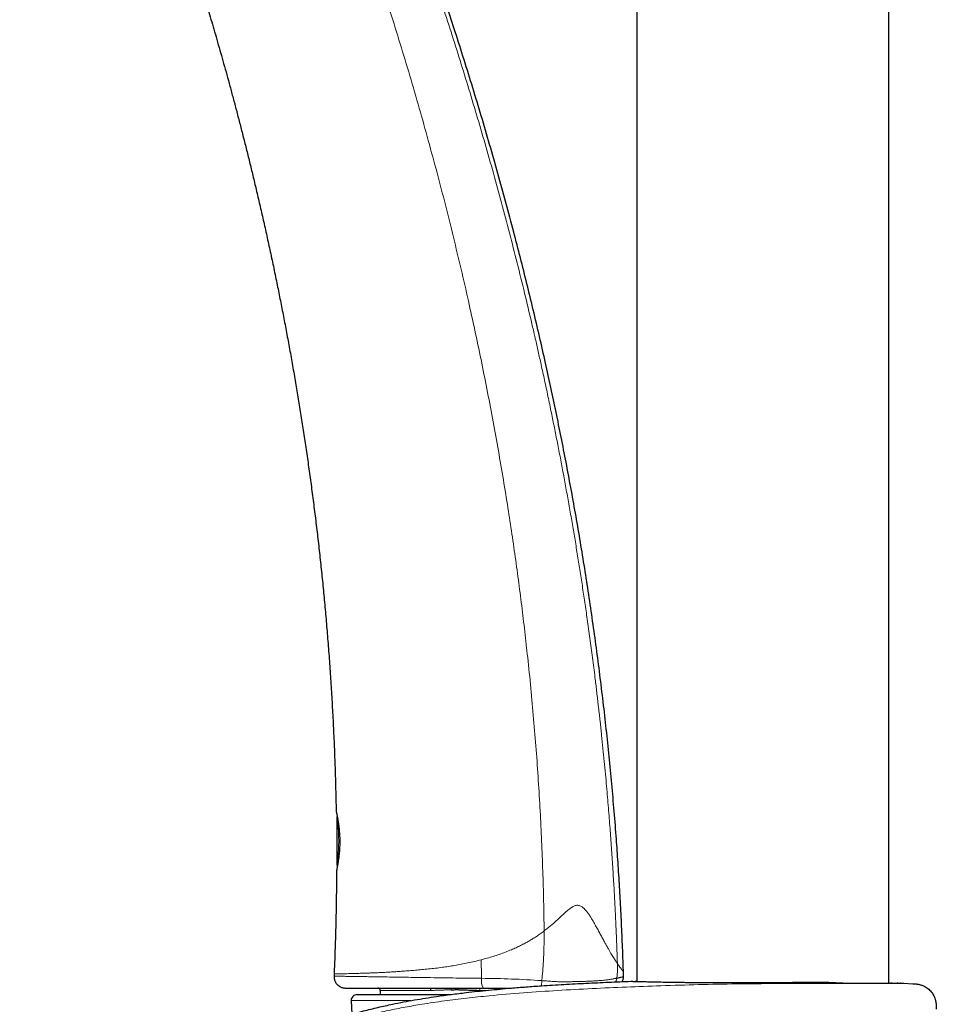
# Model space of a CAD drawing. Header units: millimetres. Extents: x 8 to 1352, y 12 to 1248.
# Tile 25 of 119: x 102 to 182, y 954 to 1040. Entities that reach past the tile are written whole.
import ezdxf

# ---------------------------------------------------------------- set-up
doc = ezdxf.new("R2010")
doc.units = ezdxf.units.MM

msp = doc.modelspace()

# ---------------------------------------------------------------- linework, layer by layer
at = {"color": 7, "linetype": 'Continuous', "lineweight": 30}
for p, q in [((155.919, 1149.762), (155.919, 956.259)), ((177.819, 956.117), (177.819, 1149.404)), ((129.781, 971.082), (129.796, 971.008)), ((129.849, 970.516), (129.849, 966.418)), ((129.849, 970.516), (129.849, 970.516)), ((129.849, 966.418), (129.849, 966.418)), ((129.83, 965.955), (129.816, 965.88)), ((129.605, 956.909), (129.597, 956.718)), ((169.721, 956.184), (172.598, 956.184)), ((172.598, 956.184), (174.415, 956.12)), ((179.119, 956.116), (179.915, 956.063)), ((131.591, 955.111), (139.645, 955.111)), ((133.619, 955.482), (133.619, 955.111)), ((131.091, 954.59), (131.143, 953.404))]:
    msp.add_line(p, q, dxfattribs=at)
at = {"color": 252, "linetype": 'Continuous', "lineweight": 0}
for p, q in [((169.719, 956.09), (169.719, 956.184)), ((138.015, 955.482), (133.619, 955.482)), ((142.235, 955.683), (142.272, 955.682)), ((142.848, 955.482), (142.282, 955.482)), ((136.278, 954.59), (131.091, 954.59))]:
    msp.add_line(p, q, dxfattribs=at)
at = {"color": 252, "linetype": 'Continuous', "lineweight": 0, "flags": 128}
msp.add_lwpolyline([(137.912, 955.682), (137.932, 955.679), (137.951, 955.667), (137.969, 955.649), (137.985, 955.624), (137.997, 955.594), (138.007, 955.559), (138.013, 955.521), (138.015, 955.482)], dxfattribs=at)
at = {"color": 252, "linetype": 'Continuous', "lineweight": 0}
for centre, radius, start, end in [((143.642, 956.333), 1.24, 170.85162, 211.63301), ((141.696, 869.186), 87.347, 86.09047, 89.52672), ((139.328, 955.537), 0.455, 0.12831, 18.73388), ((140.922, 955.526), 1.36, 358.15279, 6.4646)]:
    msp.add_arc(centre, radius, start, end, dxfattribs=at)
at = {"color": 7, "linetype": 'Continuous', "lineweight": 30}
for centre, radius, start, end in [((131.591, 954.611), 0.5, 90, 182.48126), ((133.419, 955.482), 0.2, 360, 90)]:
    msp.add_arc(centre, radius, start, end, dxfattribs=at)
for points, knots in [([(102.278, 1084.372), (102.369, 1084.173), (102.552, 1083.772), (102.821, 1083.176), (103.082, 1082.594), (103.329, 1082.037), (103.563, 1081.506), (103.783, 1081.001), (103.989, 1080.524), (104.182, 1080.076), (104.361, 1079.656), (104.529, 1079.261), (104.683, 1078.896), (104.825, 1078.56), (104.954, 1078.251), (105.072, 1077.967), (105.18, 1077.707), (105.278, 1077.471), (105.365, 1077.262), (105.44, 1077.079), (105.505, 1076.922), (105.561, 1076.785), (105.612, 1076.661), (105.686, 1076.479), (105.751, 1076.32), (105.807, 1076.184), (105.825, 1076.139), (105.84, 1076.103), (105.851, 1076.076), (105.86, 1076.054), (105.871, 1076.026), (105.886, 1075.989), (105.905, 1075.942), (105.929, 1075.884), (105.957, 1075.815), (105.995, 1075.72), (106.046, 1075.595), (106.111, 1075.435), (106.185, 1075.251), (106.269, 1075.044), (106.362, 1074.813), (106.464, 1074.559), (106.575, 1074.281), (106.699, 1073.971), (106.836, 1073.628), (106.987, 1073.251), (107.148, 1072.846), (107.319, 1072.414), (107.501, 1071.955), (107.693, 1071.468), (107.89, 1070.969), (108.09, 1070.46), (108.294, 1069.943), (108.508, 1069.402), (108.73, 1068.838), (108.961, 1068.252), (109.216, 1067.608), (109.488, 1066.921), (109.772, 1066.206), (110.045, 1065.516), (110.309, 1064.849), (110.56, 1064.209), (110.8, 1063.596), (111.028, 1063.01), (111.246, 1062.446), (111.46, 1061.887), (111.669, 1061.336), (111.875, 1060.793), (112.068, 1060.278), (112.25, 1059.791), (112.421, 1059.332), (112.58, 1058.901), (112.725, 1058.508), (112.856, 1058.152), (112.973, 1057.83), (113.082, 1057.533), (113.181, 1057.259), (113.272, 1057.009), (113.352, 1056.789), (113.421, 1056.597), (113.48, 1056.432), (113.535, 1056.279), (113.588, 1056.132), (113.64, 1055.985), (113.693, 1055.838), (113.745, 1055.693), (113.814, 1055.498), (113.902, 1055.253), (114.008, 1054.952), (114.132, 1054.603), (114.274, 1054.197), (114.438, 1053.729), (114.61, 1053.234), (114.791, 1052.712), (114.98, 1052.162), (115.178, 1051.585), (115.383, 1050.98), (115.568, 1050.431), (115.733, 1049.941), (115.875, 1049.512), (116.024, 1049.064), (116.18, 1048.593), (116.342, 1048.098), (116.512, 1047.578), (116.688, 1047.034), (116.871, 1046.467), (117.059, 1045.876), (117.254, 1045.262), (117.451, 1044.636), (117.649, 1044.002), (117.849, 1043.358), (118.053, 1042.693), (118.262, 1042.007), (118.484, 1041.271), (118.72, 1040.484), (118.968, 1039.643), (119.222, 1038.776), (119.48, 1037.882), (119.742, 1036.962), (120.009, 1036.015), (120.28, 1035.041), (120.554, 1034.04), (120.831, 1033.012), (121.112, 1031.958), (121.395, 1030.876), (121.68, 1029.767), (121.968, 1028.631), (122.257, 1027.467), (122.547, 1026.276), (122.843, 1025.037), (123.145, 1023.75), (123.451, 1022.413), (123.756, 1021.046), (124.061, 1019.649), (124.365, 1018.22), (124.657, 1016.808), (124.938, 1015.413), (125.207, 1014.037), (125.474, 1012.636), (125.738, 1011.209), (125.998, 1009.757), (126.249, 1008.308), (126.491, 1006.863), (126.724, 1005.424), (126.952, 1003.961), (127.175, 1002.475), (127.393, 1000.967), (127.604, 999.436), (127.809, 997.881), (128.007, 996.304), (128.198, 994.703), (128.379, 993.089), (128.551, 991.463), (128.714, 989.824), (128.868, 988.162), (129.013, 986.468), (129.148, 984.741), (129.274, 982.98), (129.388, 981.197), (129.49, 979.39), (129.579, 977.572), (129.655, 975.742), (129.716, 973.901), (129.758, 972.344), (129.774, 971.401), (129.779, 971.079)], [0, 0, 0, 0, 0.005588, 0.01127, 0.016706, 0.021895, 0.026837, 0.031532, 0.035981, 0.04011, 0.044001, 0.047653, 0.051067, 0.054133, 0.056978, 0.0596, 0.062002, 0.064181, 0.066139, 0.067782, 0.069228, 0.070477, 0.071578, 0.072645, 0.075505, 0.075958, 0.076402, 0.076761, 0.076941, 0.077145, 0.07738, 0.077715, 0.078148, 0.078681, 0.079313, 0.080043, 0.081301, 0.082774, 0.084462, 0.086365, 0.088484, 0.090818, 0.093367, 0.096131, 0.099344, 0.102805, 0.106516, 0.110475, 0.114683, 0.11914, 0.123846, 0.128379, 0.133121, 0.138072, 0.143232, 0.148601, 0.154179, 0.160941, 0.167486, 0.173813, 0.179921, 0.185811, 0.191382, 0.196742, 0.201891, 0.20683, 0.212027, 0.216969, 0.221654, 0.226082, 0.230255, 0.234171, 0.23783, 0.24096, 0.243874, 0.246572, 0.249055, 0.251322, 0.253373, 0.255032, 0.256517, 0.25786, 0.259189, 0.260517, 0.261844, 0.263166, 0.26447, 0.267138, 0.269813, 0.272623, 0.276599, 0.280819, 0.285282, 0.28999, 0.294942, 0.300137, 0.305577, 0.311261, 0.314958, 0.318781, 0.322803, 0.327028, 0.331455, 0.336122, 0.340995, 0.346073, 0.351357, 0.356848, 0.362544, 0.368103, 0.373846, 0.379771, 0.38588, 0.392172, 0.399411, 0.406878, 0.414574, 0.422498, 0.43065, 0.439031, 0.447641, 0.45648, 0.465548, 0.474845, 0.48437, 0.494125, 0.50411, 0.514324, 0.524767, 0.53544, 0.546868, 0.558548, 0.570482, 0.582668, 0.595107, 0.607799, 0.619531, 0.631472, 0.643621, 0.65598, 0.668546, 0.681322, 0.69356, 0.705983, 0.718593, 0.731388, 0.744371, 0.75754, 0.770895, 0.784438, 0.798167, 0.812084, 0.825935, 0.839968, 0.854181, 0.868577, 0.883421, 0.898454, 0.913677, 0.929089, 0.944692, 0.9602, 0.975892, 0.991767, 1, 1, 1, 1]), ([(154.749, 957.12), (154.736, 957.546), (154.7, 958.684), (154.623, 960.528), (154.521, 962.647), (154.403, 964.749), (154.27, 966.836), (154.113, 969.028), (153.929, 971.325), (153.717, 973.723), (153.485, 976.101), (153.234, 978.473), (152.963, 980.84), (152.672, 983.202), (152.364, 985.543), (152.04, 987.864), (151.699, 990.164), (151.343, 992.443), (150.971, 994.703), (150.585, 996.944), (150.184, 999.165), (149.77, 1001.367), (149.342, 1003.549), (148.902, 1005.714), (148.449, 1007.86), (147.968, 1010.058), (147.459, 1012.307), (146.919, 1014.605), (146.367, 1016.883), (145.802, 1019.139), (145.194, 1021.491), (144.542, 1023.935), (143.843, 1026.471), (143.13, 1028.98), (142.402, 1031.463), (141.661, 1033.92), (140.906, 1036.353), (140.16, 1038.694), (139.425, 1040.947), (138.701, 1043.112), (137.968, 1045.258), (137.226, 1047.383), (136.476, 1049.49), (135.666, 1051.715), (134.796, 1054.055), (133.863, 1056.508), (132.919, 1058.935), (131.965, 1061.336), (131.007, 1063.698), (130.045, 1066.02), (129.08, 1068.305), (128.187, 1070.384), (127.609, 1071.698), (127.361, 1072.261)], [0, 0, 0, 0, 0.0107378, 0.0286824, 0.046495, 0.0641782, 0.0817343, 0.0991657, 0.1195529, 0.1397737, 0.1598316, 0.1797299, 0.1998732, 0.219857, 0.2396845, 0.2593588, 0.2788828, 0.2982595, 0.3174916, 0.3365818, 0.3555326, 0.3743465, 0.3930261, 0.4115735, 0.4299911, 0.4482811, 0.4682551, 0.48808, 0.5077584, 0.5272929, 0.5466859, 0.5689507, 0.5910329, 0.612936, 0.6346633, 0.656218, 0.6776032, 0.6988221, 0.718129, 0.7373007, 0.7563393, 0.7752469, 0.7940254, 0.8126769, 0.8348936, 0.8569332, 0.8787988, 0.9004935, 0.9220201, 0.9430015, 0.9638261, 0.9844964, 1, 1, 1, 1]), ([(129.796, 971.007), (129.796, 971.006), (129.796, 971.004), (129.801, 970.981), (129.809, 970.943), (129.82, 970.889), (129.835, 970.818), (129.852, 970.732), (129.869, 970.641), (129.886, 970.55), (129.902, 970.463), (129.917, 970.377), (129.932, 970.289), (129.948, 970.196), (129.968, 970.065), (129.994, 969.887), (130.023, 969.656), (130.048, 969.41), (130.07, 969.153), (130.087, 968.887), (130.096, 968.616), (130.099, 968.344), (130.093, 968.074), (130.08, 967.809), (130.063, 967.557), (130.042, 967.323), (130.022, 967.144), (130.006, 967.012), (129.994, 966.915), (129.98, 966.813), (129.963, 966.702), (129.944, 966.582), (129.926, 966.469), (129.908, 966.367), (129.892, 966.277), (129.876, 966.191), (129.862, 966.113), (129.848, 966.047), (129.838, 965.995), (129.831, 965.961), (129.83, 965.957), (129.83, 965.956)], [0, 0, 0, 0, 0.02258, 0.048782, 0.073499, 0.096754, 0.125489, 0.151629, 0.175162, 0.196081, 0.214386, 0.230613, 0.246776, 0.263067, 0.27949, 0.312744, 0.346577, 0.38065, 0.414724, 0.448771, 0.482763, 0.516674, 0.550611, 0.584599, 0.618197, 0.650406, 0.681187, 0.696047, 0.710599, 0.726914, 0.746141, 0.768284, 0.793291, 0.813927, 0.836167, 0.860004, 0.885426, 0.912421, 0.940985, 0.971131, 1, 1, 1, 1]), ([(129.875, 970.612), (129.87, 970.604), (129.854, 970.575), (129.851, 970.54), (129.849, 970.514)], [0, 0, 0, 0, 0.262604, 1, 1, 1, 1]), ([(129.849, 966.419), (129.852, 966.394), (129.856, 966.355), (129.876, 966.313), (129.89, 966.297), (129.895, 966.291)], [0, 0, 0, 0, 0.545483, 0.839447, 1, 1, 1, 1]), ([(129.815, 965.883), (129.812, 965.341), (129.806, 964.127), (129.775, 962.234), (129.725, 960.199), (129.668, 958.421), (129.62, 957.322), (129.602, 956.909)], [0, 0, 0, 0, 0.181383, 0.405671, 0.632477, 0.861806, 1, 1, 1, 1]), ([(129.597, 956.718), (129.597, 956.669), (129.598, 956.574), (129.624, 956.439), (129.662, 956.318), (129.71, 956.214), (129.762, 956.129), (129.813, 956.059), (129.865, 955.999), (129.918, 955.946), (129.975, 955.897), (130.036, 955.853), (130.1, 955.813), (130.172, 955.776), (130.257, 955.74), (130.36, 955.709), (130.477, 955.686), (130.561, 955.684), (130.604, 955.682)], [0, 0, 0, 0, 0.090237, 0.175653, 0.254496, 0.325373, 0.387277, 0.439558, 0.486191, 0.532807, 0.579304, 0.625551, 0.671424, 0.719301, 0.776677, 0.843386, 0.918316, 1, 1, 1, 1]), ([(154.726, 956.436), (154.735, 956.475), (154.752, 956.553), (154.75, 956.628), (154.75, 956.666)], [0, 0, 0, 0, 0.50122, 1, 1, 1, 1]), ([(154.749, 956.663), (154.749, 956.663), (154.757, 956.665), (154.757, 956.665), (154.757, 956.665)], [0, 0, 0, 0, 0.089393, 1, 1, 1, 1]), ([(154.757, 956.665), (154.758, 956.742), (154.758, 956.893), (154.753, 957.045), (154.751, 957.12)], [0, 0, 0, 0, 0.505469, 1, 1, 1, 1]), ([(146.719, 907.61), (146.593, 907.776), (146.34, 908.107), (145.932, 908.582), (145.506, 909.04), (145.053, 909.481), (144.574, 909.906), (144.071, 910.313), (143.551, 910.697), (143.074, 911.018), (142.647, 911.285), (142.274, 911.505), (141.896, 911.715), (141.468, 911.94), (140.987, 912.175), (140.455, 912.418), (139.914, 912.647), (139.368, 912.863), (138.815, 913.067), (138.164, 913.293), (137.411, 913.535), (136.608, 913.774), (135.852, 913.985), (134.912, 914.237), (133.732, 914.535), (132.315, 914.891), (131.132, 915.178), (130.187, 915.417), (129.483, 915.613), (128.784, 915.834), (128.093, 916.082), (127.41, 916.354), (126.734, 916.652), (126.069, 916.975), (125.402, 917.332), (124.849, 917.656), (124.406, 917.935), (124.038, 918.176), (123.639, 918.453), (123.211, 918.768), (122.79, 919.096), (122.379, 919.437), (121.976, 919.79), (121.615, 920.125), (121.293, 920.44), (121.008, 920.732), (120.729, 921.03), (120.46, 921.33), (120.201, 921.632), (119.952, 921.936), (119.709, 922.245), (119.444, 922.596), (119.161, 922.991), (118.864, 923.432), (118.578, 923.882), (118.305, 924.34), (118.043, 924.808), (117.814, 925.244), (117.615, 925.647), (117.442, 926.016), (117.277, 926.388), (117.069, 926.884), (116.829, 927.508), (116.57, 928.268), (116.34, 929.04), (116.163, 929.739), (116.028, 930.356), (115.926, 930.89), (115.845, 931.383), (115.782, 931.834), (115.734, 932.244), (115.694, 932.655), (115.662, 933.068), (115.639, 933.484), (115.624, 933.903), (115.618, 934.322), (115.621, 934.79), (115.637, 935.307), (115.671, 935.873), (115.72, 936.438), (115.786, 937.004), (115.869, 937.569), (115.959, 938.086), (116.054, 938.556), (116.149, 938.98), (116.254, 939.402), (116.366, 939.814), (116.485, 940.217), (116.61, 940.61), (116.743, 941.001), (116.902, 941.434), (117.09, 941.909), (117.311, 942.422), (117.547, 942.93), (117.8, 943.432), (118.068, 943.928), (118.328, 944.376), (118.577, 944.779), (118.811, 945.14), (119.053, 945.494), (119.296, 945.833), (119.539, 946.155), (119.779, 946.462), (120.027, 946.764), (120.31, 947.095), (120.632, 947.454), (120.996, 947.837), (121.37, 948.212), (121.756, 948.576), (122.153, 948.93), (122.53, 949.244), (122.883, 949.52), (123.21, 949.76), (123.546, 949.991), (123.946, 950.25), (124.412, 950.535), (124.946, 950.842), (125.486, 951.138), (126.034, 951.425), (126.588, 951.699), (127.186, 951.975), (127.829, 952.251), (128.463, 952.505), (129.05, 952.724), (129.587, 952.914), (130.128, 953.095), (130.737, 953.287), (131.415, 953.488), (132.121, 953.681), (132.788, 953.853), (133.417, 954.004), (134.047, 954.148), (134.786, 954.306), (135.634, 954.475), (136.591, 954.649), (137.551, 954.809), (138.619, 954.972), (139.795, 955.135), (140.975, 955.281), (142.055, 955.402), (143.358, 955.536), (144.775, 955.665), (146.307, 955.787), (147.835, 955.895), (149.573, 956.003), (151.521, 956.106), (153.469, 956.196), (154.769, 956.246), (155.419, 956.271)], [0, 0, 0, 0, 0.006542, 0.01309, 0.019638, 0.02618, 0.032945, 0.039717, 0.046489, 0.053256, 0.057776, 0.062297, 0.06683, 0.071362, 0.07749, 0.083618, 0.089746, 0.09591, 0.102074, 0.108237, 0.117569, 0.126905, 0.134548, 0.142193, 0.157483, 0.172773, 0.188065, 0.195713, 0.203361, 0.211031, 0.218702, 0.226414, 0.234125, 0.24188, 0.249645, 0.257868, 0.261987, 0.266106, 0.271671, 0.277237, 0.282802, 0.288409, 0.294016, 0.299622, 0.303886, 0.308151, 0.312423, 0.316696, 0.320808, 0.324919, 0.329038, 0.333157, 0.338722, 0.344288, 0.349853, 0.355456, 0.361061, 0.366665, 0.370923, 0.375181, 0.379446, 0.383711, 0.392068, 0.400438, 0.408909, 0.41738, 0.423063, 0.428747, 0.434431, 0.438746, 0.443062, 0.447385, 0.451708, 0.456088, 0.460468, 0.464855, 0.469243, 0.475172, 0.481103, 0.487032, 0.493005, 0.498979, 0.504952, 0.509495, 0.514038, 0.518591, 0.523143, 0.527458, 0.531773, 0.536096, 0.54042, 0.546269, 0.552119, 0.557968, 0.563864, 0.569761, 0.575658, 0.580148, 0.584639, 0.58914, 0.59364, 0.59772, 0.6018, 0.605887, 0.609973, 0.6155, 0.621028, 0.626555, 0.632122, 0.637691, 0.643258, 0.647508, 0.651757, 0.65602, 0.660284, 0.666728, 0.673172, 0.679616, 0.686091, 0.692567, 0.699042, 0.706779, 0.714521, 0.720485, 0.726449, 0.732421, 0.738392, 0.746502, 0.754614, 0.761379, 0.768145, 0.774915, 0.781685, 0.791867, 0.80205, 0.812242, 0.822434, 0.835969, 0.849508, 0.859791, 0.870074, 0.890646, 0.904489, 0.918334, 0.938747, 0.959162, 0.97958, 1, 1, 1, 1]), ([(154.653, 956.24), (154.663, 956.261), (154.692, 956.32), (154.716, 956.386), (154.725, 956.432), (154.726, 956.436)], [0, 0, 0, 0, 0.3240868, 0.9410577, 1, 1, 1, 1]), ([(155.419, 956.271), (155.42, 956.271), (155.423, 956.271), (155.447, 956.27), (155.484, 956.269), (155.538, 956.268), (155.607, 956.266), (155.691, 956.264), (155.792, 956.262), (155.912, 956.259), (156.053, 956.255), (156.218, 956.251), (156.402, 956.247), (156.606, 956.242), (156.828, 956.237), (157.069, 956.232), (157.329, 956.226), (157.604, 956.221), (157.893, 956.215), (158.193, 956.209), (158.509, 956.203), (158.843, 956.198), (159.193, 956.192), (159.56, 956.187), (159.941, 956.182), (160.331, 956.177), (160.727, 956.173), (161.13, 956.169), (161.544, 956.166), (161.97, 956.163), (162.409, 956.161), (162.859, 956.159), (163.317, 956.158), (163.778, 956.157), (164.238, 956.157), (164.699, 956.157), (165.165, 956.158), (165.638, 956.159), (166.114, 956.159), (166.594, 956.16), (167.076, 956.162), (167.581, 956.165), (168.105, 956.169), (168.646, 956.173), (169.186, 956.178), (169.541, 956.182), (169.719, 956.184)], [0, 0, 0, 0, 0.0198309, 0.0396884, 0.0597507, 0.079813, 0.0999857, 0.1201585, 0.1405423, 0.1609548, 0.1834483, 0.2059803, 0.2288144, 0.2516484, 0.2746456, 0.2976428, 0.3209538, 0.3443078, 0.3668055, 0.389342, 0.4119957, 0.4346888, 0.4578344, 0.4810221, 0.5043376, 0.5276962, 0.5501962, 0.5727348, 0.5953909, 0.6180865, 0.641235, 0.6644256, 0.6877442, 0.711106, 0.7335981, 0.7561288, 0.7789615, 0.8017942, 0.82479, 0.8477859, 0.8710955, 0.8944483, 0.9206808, 0.9470372, 0.9734558, 1, 1, 1, 1]), ([(155.874, 956.26), (155.871, 956.26), (155.835, 956.261), (155.807, 956.261), (155.781, 956.262)], [0, 0, 0, 0, 0.098836, 1, 1, 1, 1]), ([(174.415, 956.12), (174.547, 956.12), (174.811, 956.12), (175.19, 956.119), (175.558, 956.119), (175.913, 956.119), (176.254, 956.119), (176.582, 956.118), (176.893, 956.118), (177.183, 956.118), (177.451, 956.118), (177.698, 956.117), (177.928, 956.117), (178.14, 956.117), (178.333, 956.117), (178.507, 956.117), (178.661, 956.117), (178.779, 956.117), (178.867, 956.117), (178.934, 956.117), (178.991, 956.116), (179.037, 956.116), (179.073, 956.116), (179.099, 956.116), (179.116, 956.116), (179.118, 956.116), (179.119, 956.116)], [0, 0, 0, 0, 0.045623, 0.091324, 0.137264, 0.183283, 0.23022, 0.277243, 0.324525, 0.371894, 0.417517, 0.463218, 0.509158, 0.555177, 0.602114, 0.649137, 0.696418, 0.743787, 0.775531, 0.807301, 0.839272, 0.871243, 0.903323, 0.935403, 0.967687, 1, 1, 1, 1]), ([(177.882, 956.117), (177.867, 956.117), (177.847, 956.117), (177.824, 956.117), (177.819, 956.117)], [0, 0, 0, 0, 0.7557043, 1, 1, 1, 1]), ([(178.096, 956.117), (178.082, 956.117), (178.05, 956.117), (178.013, 956.117), (177.992, 956.117)], [0, 0, 0, 0, 0.434613, 1, 1, 1, 1]), ([(178.627, 956.117), (178.616, 956.117), (178.593, 956.117), (178.565, 956.117), (178.551, 956.117)], [0, 0, 0, 0, 0.496559, 1, 1, 1, 1]), ([(178.858, 956.117), (178.856, 956.117), (178.851, 956.117), (178.845, 956.117), (178.841, 956.117)], [0, 0, 0, 0, 0.33873, 1, 1, 1, 1]), ([(178.963, 956.117), (178.959, 956.117), (178.954, 956.117), (178.946, 956.117), (178.944, 956.117)], [0, 0, 0, 0, 0.740323, 1, 1, 1, 1]), ([(179.915, 956.063), (180.009, 956.057), (180.197, 956.044), (180.477, 955.999), (180.726, 955.926), (180.942, 955.828), (181.124, 955.718), (181.292, 955.588), (181.443, 955.439), (181.576, 955.273), (181.689, 955.093), (181.782, 954.902), (181.86, 954.679), (181.915, 954.425), (181.941, 954.142), (181.944, 953.954), (181.946, 953.859)], [0, 0, 0, 0, 0.0833887, 0.1667303, 0.250018, 0.3124847, 0.3749789, 0.4374868, 0.499977, 0.5624492, 0.6249447, 0.6874568, 0.7499616, 0.8332711, 0.9166137, 1, 1, 1, 1]), ([(130.599, 955.682), (130.6, 955.682), (130.604, 955.682), (130.644, 955.682), (130.711, 955.682), (130.798, 955.682), (130.895, 955.682), (130.994, 955.682), (131.107, 955.682), (131.234, 955.682), (131.374, 955.682), (131.538, 955.682), (131.733, 955.682), (131.96, 955.682), (132.209, 955.682), (132.48, 955.682), (132.752, 955.682), (133.019, 955.682), (133.277, 955.682), (133.545, 955.682), (133.825, 955.682), (134.115, 955.682), (134.403, 955.682), (134.687, 955.682), (134.965, 955.682), (135.25, 955.682), (135.542, 955.682), (135.841, 955.682), (136.147, 955.682), (136.549, 955.682), (137.055, 955.682), (137.672, 955.682), (138.163, 955.682), (138.518, 955.682), (138.729, 955.682), (138.943, 955.682), (139.16, 955.682), (139.38, 955.682), (139.617, 955.682), (139.87, 955.682), (140.141, 955.682), (140.406, 955.682), (140.786, 955.682), (141.287, 955.682), (141.927, 955.682), (142.364, 955.682), (142.586, 955.682)], [0, 0, 0, 0, 0.026309, 0.058055, 0.089267, 0.120036, 0.141648, 0.162924, 0.183903, 0.204623, 0.225126, 0.245452, 0.270045, 0.294845, 0.319921, 0.345341, 0.371169, 0.391914, 0.412739, 0.433673, 0.454747, 0.475987, 0.497421, 0.516287, 0.535317, 0.554522, 0.573915, 0.593506, 0.613307, 0.633328, 0.670638, 0.708783, 0.747819, 0.760399, 0.773111, 0.785957, 0.798939, 0.812058, 0.825316, 0.84112, 0.857121, 0.873319, 0.888062, 0.924011, 0.961319, 1, 1, 1, 1]), ([(139.783, 955.538), (139.895, 955.54), (140.12, 955.546), (140.464, 955.544), (140.813, 955.535), (141.122, 955.519), (141.389, 955.507), (141.618, 955.498), (141.848, 955.489), (142.072, 955.484), (142.215, 955.483), (142.282, 955.482)], [0, 0, 0, 0, 0.138633, 0.27835, 0.419217, 0.560269, 0.648283, 0.736285, 0.832194, 0.920845, 1, 1, 1, 1]), ([(142.586, 955.682), (142.722, 955.682), (142.994, 955.682), (143.4, 955.682), (143.802, 955.682), (144.2, 955.682), (144.594, 955.682), (144.867, 955.682), (145.008, 955.682), (145.02, 955.682)], [0, 0, 0, 0, 0.169459, 0.336816, 0.502107, 0.66537, 0.826643, 0.985964, 1, 1, 1, 1])]:
    msp.add_open_spline(points, degree=3, knots=knots, dxfattribs=at)
at = {"color": 252, "linetype": 'Continuous', "lineweight": 0}
for points, knots in [([(127.123, 1072.105), (127.485, 1071.273), (128.212, 1069.604), (129.281, 1067.084), (130.337, 1064.544), (131.379, 1061.984), (132.405, 1059.403), (133.416, 1056.801), (134.412, 1054.178), (135.357, 1051.624), (136.254, 1049.142), (137.105, 1046.731), (137.942, 1044.304), (138.764, 1041.858), (139.571, 1039.395), (140.363, 1036.913), (141.139, 1034.413), (141.898, 1031.895), (142.641, 1029.358), (143.367, 1026.803), (144.075, 1024.228), (144.765, 1021.635), (145.436, 1019.022), (146.081, 1016.42), (146.585, 1014.31), (146.881, 1013.035), (146.984, 1012.589), (147.005, 1012.494), (147.023, 1012.416), (147.041, 1012.339), (147.059, 1012.262), (147.076, 1012.185), (147.172, 1011.765), (147.347, 1010.994), (147.614, 1009.793), (147.897, 1008.494), (148.195, 1007.095), (148.48, 1005.722), (148.754, 1004.379), (149.014, 1003.066), (149.274, 1001.729), (149.532, 1000.367), (149.788, 998.979), (150.041, 997.566), (150.285, 996.168), (150.519, 994.787), (150.744, 993.422), (150.965, 992.035), (151.183, 990.625), (151.398, 989.191), (151.617, 987.674), (151.84, 986.072), (152.064, 984.38), (152.257, 982.858), (152.421, 981.51), (152.521, 980.659), (152.582, 980.129), (152.605, 979.926), (152.626, 979.739), (152.647, 979.554), (152.668, 979.369), (152.688, 979.185), (152.709, 979.002), (152.765, 978.489), (152.855, 977.655), (152.973, 976.508), (153.084, 975.388), (153.189, 974.293), (153.283, 973.257), (153.369, 972.277), (153.447, 971.352), (153.52, 970.45), (153.588, 969.571), (153.652, 968.716), (153.711, 967.884), (153.768, 967.05), (153.822, 966.217), (153.874, 965.385), (153.921, 964.583), (153.965, 963.811), (154.004, 963.069), (154.041, 962.357), (154.073, 961.676), (154.103, 961.026), (154.13, 960.408), (154.154, 959.823), (154.175, 959.274), (154.194, 958.758), (154.211, 958.273), (154.221, 957.96), (154.226, 957.809)], [0, 0, 0, 0, 0.023052, 0.046214, 0.069489, 0.092877, 0.11638, 0.14, 0.163738, 0.187597, 0.209125, 0.230753, 0.252481, 0.274313, 0.296248, 0.318289, 0.340437, 0.362693, 0.38506, 0.407539, 0.430132, 0.45284, 0.475666, 0.498612, 0.520891, 0.53073, 0.531835, 0.532529, 0.533195, 0.533863, 0.534531, 0.535201, 0.535871, 0.545478, 0.555254, 0.567115, 0.579221, 0.591576, 0.602701, 0.614026, 0.625552, 0.637282, 0.649218, 0.661365, 0.673723, 0.68524, 0.696941, 0.708827, 0.720901, 0.733165, 0.745623, 0.759807, 0.774242, 0.78893, 0.798765, 0.808714, 0.810681, 0.81231, 0.813892, 0.815469, 0.817041, 0.818607, 0.820168, 0.821725, 0.831703, 0.841459, 0.85099, 0.860293, 0.869367, 0.877414, 0.885266, 0.892923, 0.900382, 0.907641, 0.914698, 0.921552, 0.928854, 0.935907, 0.942706, 0.949251, 0.955539, 0.961569, 0.967337, 0.972843, 0.978085, 0.98306, 0.987686, 0.992053, 0.996158, 1, 1, 1, 1]), ([(123.457, 1070.347), (123.696, 1069.78), (124.176, 1068.639), (124.893, 1066.915), (125.608, 1065.167), (126.319, 1063.397), (127.023, 1061.616), (127.719, 1059.826), (128.406, 1058.028), (129.088, 1056.212), (129.808, 1054.261), (130.563, 1052.174), (131.35, 1049.949), (132.127, 1047.704), (132.891, 1045.441), (133.643, 1043.161), (134.43, 1040.712), (135.248, 1038.093), (136.091, 1035.304), (136.909, 1032.5), (137.702, 1029.685), (138.464, 1026.878), (139.195, 1024.083), (139.893, 1021.301), (140.563, 1018.52), (141.188, 1015.811), (141.77, 1013.175), (142.311, 1010.617), (142.826, 1008.067), (143.314, 1005.53), (143.776, 1003.005), (144.212, 1000.493), (144.611, 998.062), (144.976, 995.71), (145.309, 993.438), (145.62, 991.173), (145.912, 988.917), (146.182, 986.667), (146.449, 984.276), (146.708, 981.742), (146.954, 979.066), (147.171, 976.396), (147.359, 973.732), (147.517, 971.088), (147.647, 968.463), (147.747, 965.856), (147.822, 963.25), (147.848, 961.513), (147.862, 960.645)], [0, 0, 0, 0, 0.016325, 0.032842, 0.049541, 0.066412, 0.083447, 0.10033, 0.117355, 0.134513, 0.151795, 0.172518, 0.19339, 0.214397, 0.235523, 0.256755, 0.278079, 0.303768, 0.329542, 0.355376, 0.381245, 0.407124, 0.432526, 0.457889, 0.48319, 0.508406, 0.53165, 0.554784, 0.577785, 0.600635, 0.623329, 0.645872, 0.668271, 0.688685, 0.708992, 0.729201, 0.749317, 0.769348, 0.789301, 0.813151, 0.83691, 0.860591, 0.884204, 0.907761, 0.930856, 0.953919, 0.976964, 1, 1, 1, 1]), ([(129.816, 965.883), (129.816, 965.883), (129.816, 965.884), (129.817, 965.884), (129.817, 965.885), (129.818, 965.888), (129.819, 965.892), (129.82, 965.897), (129.821, 965.903), (129.822, 965.908), (129.823, 965.913), (129.825, 965.919), (129.826, 965.925), (129.828, 965.936), (129.832, 965.953), (129.838, 965.979), (129.844, 966.009), (129.85, 966.039), (129.856, 966.069), (129.862, 966.096), (129.866, 966.12), (129.871, 966.141), (129.875, 966.164), (129.88, 966.192), (129.888, 966.232), (129.897, 966.284), (129.907, 966.336), (129.915, 966.384), (129.921, 966.42), (129.927, 966.455), (129.933, 966.491), (129.939, 966.527), (129.945, 966.564), (129.951, 966.601), (129.96, 966.654), (129.971, 966.726), (129.985, 966.822), (129.999, 966.923), (130.013, 967.028), (130.026, 967.137), (130.038, 967.245), (130.048, 967.336), (130.055, 967.415), (130.062, 967.494), (130.07, 967.596), (130.079, 967.722), (130.087, 967.841), (130.092, 967.945), (130.095, 968.027), (130.098, 968.111), (130.1, 968.183), (130.101, 968.257), (130.102, 968.336), (130.102, 968.455), (130.101, 968.605), (130.095, 968.787), (130.087, 968.952), (130.079, 969.086), (130.072, 969.187), (130.065, 969.28), (130.056, 969.374), (130.046, 969.477), (130.035, 969.588), (130.021, 969.707), (130.006, 969.829), (129.987, 969.969), (129.965, 970.115), (129.943, 970.254), (129.923, 970.368), (129.906, 970.467), (129.887, 970.57), (129.867, 970.674), (129.849, 970.768), (129.834, 970.841), (129.824, 970.889), (129.817, 970.919), (129.814, 970.934), (129.811, 970.949), (129.807, 970.966), (129.802, 970.989), (129.796, 971.015), (129.792, 971.034), (129.789, 971.046), (129.788, 971.051), (129.787, 971.056), (129.786, 971.061), (129.785, 971.064), (129.784, 971.068), (129.782, 971.076), (129.782, 971.078), (129.781, 971.079)], [0, 0, 0, 0, 0.0031, 0.007202, 0.012403, 0.018704, 0.026104, 0.034601, 0.039524, 0.043935, 0.04841, 0.052949, 0.057552, 0.062219, 0.073542, 0.087667, 0.100472, 0.111958, 0.122125, 0.130971, 0.138221, 0.143931, 0.149234, 0.156901, 0.166931, 0.179323, 0.194077, 0.202226, 0.209388, 0.216442, 0.223389, 0.230231, 0.236966, 0.243595, 0.250119, 0.265179, 0.28069, 0.296652, 0.312594, 0.32825, 0.343883, 0.35818, 0.36564, 0.376039, 0.389368, 0.405615, 0.424767, 0.434287, 0.444386, 0.455065, 0.465344, 0.470733, 0.481983, 0.494117, 0.514191, 0.5363, 0.560469, 0.574772, 0.586395, 0.598268, 0.61039, 0.622762, 0.638575, 0.654773, 0.671352, 0.690304, 0.715722, 0.738347, 0.758186, 0.775248, 0.793599, 0.81945, 0.842509, 0.862759, 0.880186, 0.887545, 0.893331, 0.897296, 0.904326, 0.914423, 0.927592, 0.943841, 0.949273, 0.953517, 0.957792, 0.962099, 0.966437, 0.970807, 0.975209, 1, 1, 1, 1]), ([(129.849, 970.516), (129.849, 970.515), (129.849, 970.514), (129.853, 970.488), (129.86, 970.443), (129.869, 970.38), (129.88, 970.298), (129.893, 970.199), (129.908, 970.082), (129.923, 969.95), (129.938, 969.804), (129.953, 969.645), (129.967, 969.474), (129.979, 969.293), (129.989, 969.104), (129.997, 968.909), (130.002, 968.709), (130.004, 968.506), (130.003, 968.304), (129.999, 968.102), (129.993, 967.904), (129.983, 967.712), (129.972, 967.528), (129.958, 967.354), (129.944, 967.189), (129.929, 967.038), (129.913, 966.9), (129.899, 966.778), (129.885, 966.672), (129.873, 966.583), (129.863, 966.512), (129.855, 966.46), (129.851, 966.429), (129.849, 966.415), (129.849, 966.417), (129.849, 966.418)], [0, 0, 0, 0, 0.025355, 0.056513, 0.087936, 0.119518, 0.150731, 0.18187, 0.213229, 0.244842, 0.276066, 0.307203, 0.33856, 0.370098, 0.401286, 0.432441, 0.463884, 0.495254, 0.52637, 0.557562, 0.589152, 0.620476, 0.651576, 0.68277, 0.71437, 0.745827, 0.77699, 0.808159, 0.839633, 0.871213, 0.902465, 0.933683, 0.965163, 0.996632, 1, 1, 1, 1]), ([(154.225, 957.809), (154.199, 957.846), (154.148, 957.922), (154.068, 958.045), (153.983, 958.179), (153.888, 958.33), (153.783, 958.502), (153.668, 958.695), (153.542, 958.912), (153.404, 959.154), (153.255, 959.422), (153.095, 959.714), (152.923, 960.031), (152.74, 960.371), (152.545, 960.73), (152.359, 961.065), (152.187, 961.372), (152.029, 961.643), (151.866, 961.909), (151.696, 962.162), (151.54, 962.367), (151.402, 962.524), (151.285, 962.639), (151.164, 962.736), (151.041, 962.81), (150.913, 962.859), (150.782, 962.878), (150.647, 962.869), (150.508, 962.832), (150.368, 962.768), (150.224, 962.683), (150.078, 962.58), (149.909, 962.447), (149.72, 962.28), (149.509, 962.081), (149.276, 961.857), (149.017, 961.615), (148.735, 961.36), (148.447, 961.112), (148.154, 960.875), (147.959, 960.721), (147.862, 960.645)], [0, 0, 0, 0, 0.028844, 0.058043, 0.087675, 0.117857, 0.148765, 0.180503, 0.213169, 0.246897, 0.28179, 0.317901, 0.355274, 0.393894, 0.433582, 0.474125, 0.502981, 0.532003, 0.560761, 0.588842, 0.615874, 0.632069, 0.647586, 0.662359, 0.676392, 0.689765, 0.702736, 0.715647, 0.728831, 0.742558, 0.756956, 0.772051, 0.787796, 0.809791, 0.832794, 0.856453, 0.885204, 0.914193, 0.943165, 0.971815, 1, 1, 1, 1]), ([(147.861, 960.645), (147.748, 960.561), (147.527, 960.397), (147.192, 960.169), (146.864, 959.959), (146.542, 959.767), (146.194, 959.573), (145.82, 959.38), (145.419, 959.19), (144.978, 958.997), (144.496, 958.801), (143.97, 958.609), (143.447, 958.436), (142.923, 958.28), (142.572, 958.187), (142.397, 958.14)], [0, 0, 0, 0, 0.069396, 0.135932, 0.199896, 0.26157, 0.321223, 0.396709, 0.469714, 0.540747, 0.635209, 0.727634, 0.818765, 0.909322, 1, 1, 1, 1]), ([(147.651, 956.33), (147.663, 956.426), (147.688, 956.625), (147.719, 956.937), (147.748, 957.267), (147.773, 957.612), (147.795, 957.968), (147.813, 958.331), (147.83, 958.742), (147.844, 959.196), (147.854, 959.688), (147.859, 960.17), (147.861, 960.488), (147.861, 960.645)], [0, 0, 0, 0, 0.070541, 0.145024, 0.223005, 0.303818, 0.386657, 0.470651, 0.554942, 0.669939, 0.782604, 0.892388, 1, 1, 1, 1]), ([(142.397, 958.14), (142.199, 958.09), (141.808, 957.992), (141.225, 957.863), (140.655, 957.748), (140.097, 957.648), (139.551, 957.56), (138.987, 957.479), (138.407, 957.405), (137.813, 957.339), (137.236, 957.282), (136.674, 957.231), (136.128, 957.186), (135.598, 957.146), (135.088, 957.111), (134.598, 957.081), (134.132, 957.055), (133.69, 957.033), (133.272, 957.015), (132.877, 956.998), (132.515, 956.985), (132.186, 956.973), (131.888, 956.963), (131.61, 956.955), (131.352, 956.947), (131.094, 956.941), (130.841, 956.935), (130.6, 956.929), (130.388, 956.925), (130.205, 956.921), (130.05, 956.918), (129.921, 956.915), (129.816, 956.913), (129.735, 956.912), (129.674, 956.91), (129.633, 956.909), (129.609, 956.909), (129.606, 956.909), (129.605, 956.909)], [0, 0, 0, 0, 0.032767, 0.064814, 0.096176, 0.126886, 0.156974, 0.186469, 0.220505, 0.253794, 0.286376, 0.318287, 0.350131, 0.381342, 0.41193, 0.441908, 0.471291, 0.499588, 0.527351, 0.554605, 0.58138, 0.605307, 0.628837, 0.65199, 0.674783, 0.697231, 0.724821, 0.751901, 0.778481, 0.804561, 0.830129, 0.855235, 0.879959, 0.904372, 0.928537, 0.952504, 0.976314, 1, 1, 1, 1]), ([(142.397, 958.14), (142.397, 958.011), (142.398, 957.748), (142.401, 957.348), (142.407, 956.94), (142.414, 956.667), (142.417, 956.53)], [0, 0, 0, 0, 0.240169, 0.488197, 0.743668, 1, 1, 1, 1]), ([(154.226, 957.809), (154.229, 957.707), (154.235, 957.499), (154.234, 957.185), (154.219, 956.863), (154.194, 956.648), (154.181, 956.54)], [0, 0, 0, 0, 0.241587, 0.488881, 0.742772, 1, 1, 1, 1]), ([(154.751, 957.12), (154.751, 957.12), (154.751, 957.12), (154.75, 957.121), (154.748, 957.124), (154.744, 957.128), (154.738, 957.134), (154.732, 957.141), (154.727, 957.148), (154.72, 957.156), (154.712, 957.165), (154.705, 957.173), (154.697, 957.182), (154.687, 957.195), (154.673, 957.211), (154.655, 957.233), (154.636, 957.256), (154.617, 957.28), (154.598, 957.303), (154.577, 957.329), (154.555, 957.358), (154.528, 957.392), (154.498, 957.431), (154.463, 957.477), (154.424, 957.529), (154.385, 957.583), (154.347, 957.635), (154.313, 957.684), (154.281, 957.729), (154.253, 957.77), (154.235, 957.797), (154.226, 957.809)], [0, 0, 0, 0, 0.0223198, 0.0496491, 0.0819677, 0.1192549, 0.1614921, 0.1873596, 0.2147797, 0.2437518, 0.2725487, 0.29571, 0.3183258, 0.3403984, 0.3846482, 0.4265678, 0.4661699, 0.5034635, 0.5368212, 0.5700274, 0.6065035, 0.6462742, 0.6893723, 0.7358398, 0.7859266, 0.8343028, 0.8757246, 0.9130442, 0.9462233, 0.9752217, 1, 1, 1, 1]), ([(129.599, 956.718), (129.602, 956.718), (129.608, 956.718), (129.682, 956.716), (129.804, 956.714), (129.966, 956.712), (130.15, 956.709), (130.373, 956.706), (130.632, 956.702), (130.93, 956.698), (131.263, 956.693), (131.629, 956.687), (132.067, 956.68), (132.586, 956.672), (133.19, 956.663), (133.867, 956.652), (134.616, 956.64), (135.432, 956.627), (136.27, 956.614), (137.124, 956.601), (138.062, 956.587), (139.083, 956.572), (140.188, 956.557), (141.298, 956.543), (142.045, 956.534), (142.417, 956.53)], [0, 0, 0, 0, 0.03862, 0.080985, 0.123904, 0.15642, 0.188997, 0.221563, 0.254054, 0.286489, 0.318933, 0.351379, 0.383797, 0.426894, 0.469714, 0.512075, 0.562206, 0.611798, 0.661036, 0.710048, 0.758904, 0.819623, 0.879943, 0.940028, 1, 1, 1, 1]), ([(154.181, 956.54), (154.205, 956.545), (154.251, 956.554), (154.312, 956.566), (154.365, 956.578), (154.413, 956.588), (154.458, 956.598), (154.509, 956.61), (154.562, 956.622), (154.612, 956.633), (154.66, 956.644), (154.702, 956.653), (154.733, 956.66), (154.744, 956.662), (154.749, 956.663)], [0, 0, 0, 0, 0.06705, 0.130134, 0.189262, 0.24444, 0.298793, 0.361661, 0.456462, 0.546406, 0.639276, 0.764864, 0.888212, 1, 1, 1, 1]), ([(115.972, 933.699), (115.967, 934.054), (115.956, 934.766), (116.016, 935.832), (116.131, 936.893), (116.305, 937.946), (116.541, 939.003), (116.841, 940.059), (117.207, 941.11), (117.634, 942.138), (118.12, 943.138), (118.666, 944.109), (119.238, 945.001), (119.829, 945.816), (120.426, 946.56), (121.061, 947.272), (121.729, 947.952), (122.432, 948.597), (123.172, 949.199), (124.062, 949.813), (125.101, 950.43), (126.274, 951.067), (127.483, 951.635), (128.72, 952.138), (130.028, 952.602), (131.407, 953.024), (132.853, 953.406), (134.31, 953.739), (135.777, 954.029), (137.402, 954.309), (139.186, 954.572), (141.129, 954.812), (143.419, 955.052), (146.055, 955.277), (149.039, 955.478), (152.024, 955.641), (155.012, 955.776), (158.1, 955.891), (161.29, 955.985), (163.77, 956.034), (165.442, 956.055), (166.304, 956.061), (167.166, 956.066), (168.024, 956.074), (168.878, 956.082), (169.438, 956.087), (169.719, 956.09)], [0, 0, 0, 0, 0.016313, 0.032626, 0.048939, 0.065253, 0.081566, 0.098573, 0.115579, 0.132584, 0.149591, 0.166597, 0.183603, 0.198181, 0.212758, 0.227335, 0.241914, 0.256491, 0.271066, 0.285641, 0.306048, 0.326454, 0.346858, 0.367263, 0.38767, 0.410524, 0.433378, 0.456233, 0.479087, 0.501942, 0.53187, 0.561799, 0.591728, 0.637439, 0.683154, 0.728872, 0.774593, 0.820319, 0.870622, 0.920933, 0.93411, 0.947289, 0.960466, 0.973644, 0.986822, 1, 1, 1, 1]), ([(147.631, 955.879), (147.633, 955.904), (147.637, 955.961), (147.643, 956.07), (147.648, 956.194), (147.65, 956.285), (147.651, 956.33)], [0, 0, 0, 0, 0.218547, 0.48617, 0.747521, 1, 1, 1, 1]), ([(147.651, 956.33), (147.718, 956.325), (147.86, 956.315), (148.081, 956.297), (148.318, 956.277), (148.565, 956.259), (148.81, 956.246), (149.056, 956.237), (149.294, 956.233), (149.525, 956.231), (149.739, 956.232), (149.941, 956.234), (150.204, 956.237), (150.53, 956.241), (150.911, 956.249), (151.282, 956.259), (151.64, 956.272), (151.983, 956.288), (152.309, 956.307), (152.616, 956.329), (152.902, 956.354), (153.163, 956.38), (153.385, 956.407), (153.57, 956.432), (153.722, 956.456), (153.857, 956.479), (153.976, 956.501), (154.083, 956.522), (154.148, 956.534), (154.179, 956.54)], [0, 0, 0, 0, 0.020203, 0.042538, 0.066746, 0.092585, 0.118958, 0.144316, 0.17235, 0.198514, 0.223365, 0.247423, 0.271178, 0.318884, 0.366887, 0.415145, 0.463639, 0.512384, 0.56153, 0.611093, 0.660869, 0.710661, 0.760294, 0.801452, 0.842361, 0.882876, 0.922806, 0.96193, 1, 1, 1, 1]), ([(154.181, 956.54), (154.175, 956.503), (154.162, 956.429), (154.128, 956.321), (154.096, 956.252), (154.08, 956.218)], [0, 0, 0, 0, 0.327256, 0.666216, 1, 1, 1, 1]), ([(169.719, 956.09), (169.914, 956.09), (170.306, 956.091), (170.886, 956.091), (171.538, 956.09), (172.256, 956.09), (173.03, 956.088), (173.778, 956.087), (174.498, 956.085), (175.185, 956.083), (175.837, 956.081), (176.451, 956.079), (177.024, 956.077), (177.553, 956.075), (178.034, 956.073), (178.467, 956.071), (178.848, 956.069), (179.176, 956.067), (179.448, 956.065), (179.66, 956.064), (179.802, 956.064), (179.88, 956.065), (179.903, 956.064), (179.915, 956.063)], [0, 0, 0, 0, 0.035112, 0.070224, 0.105338, 0.155047, 0.20475, 0.254448, 0.30415, 0.353856, 0.403563, 0.45327, 0.502973, 0.552673, 0.602373, 0.652076, 0.701779, 0.751484, 0.801193, 0.850888, 0.900583, 0.950285, 1, 1, 1, 1]), ([(138.015, 955.482), (138.074, 955.483), (138.2, 955.483), (138.403, 955.487), (138.63, 955.494), (138.793, 955.5), (138.882, 955.503), (138.887, 955.503), (138.894, 955.504), (138.902, 955.504), (138.912, 955.504), (138.932, 955.505), (138.965, 955.507), (139.023, 955.509), (139.102, 955.512), (139.206, 955.516), (139.297, 955.52), (139.368, 955.523), (139.41, 955.524), (139.451, 955.526), (139.491, 955.527), (139.53, 955.529), (139.567, 955.53), (139.623, 955.532), (139.695, 955.535), (139.754, 955.537), (139.783, 955.538)], [0, 0, 0, 0, 0.106151, 0.22484, 0.356078, 0.499871, 0.502438, 0.505688, 0.509621, 0.514236, 0.519534, 0.525514, 0.54755, 0.575728, 0.622855, 0.680902, 0.74987, 0.773785, 0.797021, 0.819578, 0.841456, 0.862655, 0.883174, 0.903015, 0.954075, 1, 1, 1, 1])]:
    msp.add_open_spline(points, degree=3, knots=knots, dxfattribs=at)

doc.saveas('drawing.dxf')
